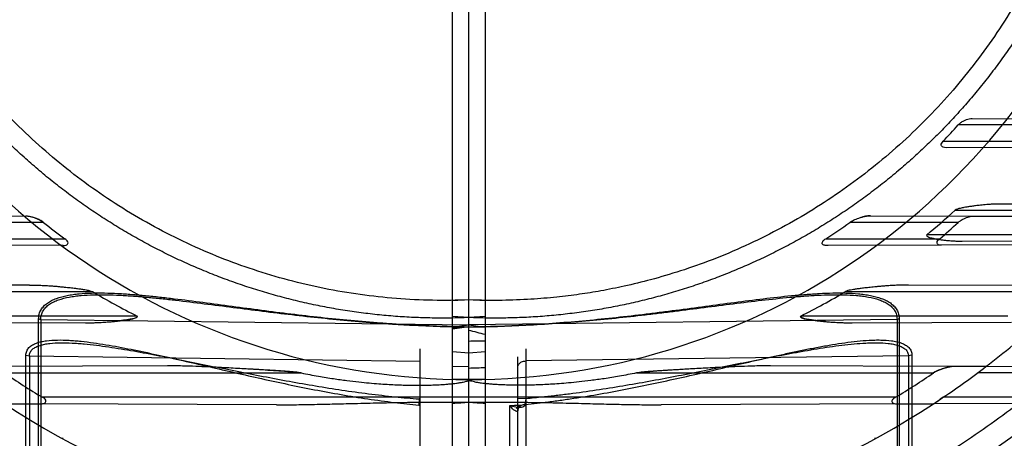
# Model space of a CAD drawing. Header units: millimetres. Extents: x 0 to 297, y 0 to 210.
# Tile 78 of 256: x 142.856 to 143.34, y 93.043 to 93.249. Entities that reach past the tile are written whole.
import ezdxf

# ---------------------------------------------------------------- set-up
doc = ezdxf.new("R2010")
doc.units = ezdxf.units.MM
doc.header["$LTSCALE"] = 16.335
doc.layers.get('0').update_dxf_attribs({"linetype": 'CONTINUOUS'})
for name, color, linetype in [('01_GLOBAL', 7, 'CONTINUOUS'), ('INTFCLR_1', 7, 'CONTINUOUS'), ('INTFCLR_144815', 7, 'CONTINUOUS'), ('INTFCLR_72935', 7, 'CONTINUOUS')]:
    doc.layers.add(name, color=color, linetype=linetype)

msp = doc.modelspace()

# ---------------------------------------------------------------- linework, layer by layer
at = {"color": 7, "linetype": 'Continuous'}
msp.add_circle((144.2368034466, 92.193132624), 3.04, dxfattribs=at)
at = {"color": 9, "linetype": 'Continuous'}
msp.add_arc((144.2368034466, 92.193132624), 3.001038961, 92.9674534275, 177.0325465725, dxfattribs=at)
at = {"layer": '01_GLOBAL', "color": 7, "linetype": 'Continuous'}
msp.add_circle((144.2368034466, 92.193132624), 3.08, dxfattribs=at)
at = {"layer": 'INTFCLR_1', "color": 6, "linetype": 'Continuous'}
for p, q in [((143.068579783, 92.7700561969), (143.068579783, 94.1286563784)), ((143.076579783, 92.76135628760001), (143.076579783, 93.5528861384)), ((143.3245892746, 93.1524905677), (143.4044095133, 93.1522119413)), ((143.3931417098, 93.1384613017), (143.3088406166, 93.1381670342)), ((143.076579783, 93.1112851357), (143.068579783, 93.1107665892)), ((143.076579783, 93.1025998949), (143.068579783, 93.10310454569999)), ((143.076579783, 93.0785037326), (143.068579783, 93.07839291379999)), ((143.3307533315, 93.078469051), (143.3157528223, 93.0785214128)), ((143.2879357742, 93.0600940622), (143.3049389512, 93.0601534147))]:
    msp.add_line(p, q, dxfattribs=at)
at = {"layer": 'INTFCLR_1', "color": 9, "linetype": 'Continuous'}
for p, q in [((143.3239927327, 93.20049265), (143.3660678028, 93.20034577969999)), ((143.3604282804, 93.1973562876), (143.3170347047, 93.1973562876)), ((143.3097013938, 93.1893562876), (143.3542481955, 93.1893562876)), ((143.3554127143, 93.18632960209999), (143.3111588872, 93.18617512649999)), ((143.3984375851, 93.1582327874), (143.3378223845, 93.1584443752)), ((143.2739322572, 93.15266739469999), (143.3245892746, 93.1524905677)), ((143.3155797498, 93.1553562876), (143.3920280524, 93.1553562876)), ((143.3170253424, 93.1493562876), (143.2637692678, 93.1493562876)), ((143.3819227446, 93.1433562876), (143.3016221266, 93.1433562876)), ((143.2520474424, 93.1413562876), (143.308030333, 93.1413562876)), ((143.3088406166, 93.1381670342), (143.2531814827, 93.1379727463)), ((143.3189858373, 93.14020244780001), (143.3837169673, 93.14042840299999)), ((143.3628921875, 93.11835686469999), (143.2926042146, 93.118602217)), ((143.2616252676, 93.11535628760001), (143.3549054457, 93.11535628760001)), ((143.068579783, 93.0978934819), (143.076579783, 93.09895541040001)), ((143.2870362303, 93.1017208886), (143.076579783, 93.0989554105)), ((143.3415724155, 93.10335628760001), (143.2397158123, 93.10335628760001)), ((143.2650257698, 93.1000140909), (143.3432852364, 93.1002872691)), ((143.2870362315, 93.10172088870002), (143.2870362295, 93.0127283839)), ((143.2880981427, 93.1019230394), (143.2870362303, 93.1017208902)), ((143.2880981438, 93.1019230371), (143.2880981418, 93.0129890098)), ((143.076579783, 93.0980852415), (143.068579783, 93.09713051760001)), ((143.076579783, 93.0979530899), (143.068579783, 93.09692087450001)), ((143.068579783, 93.08584849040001), (143.076579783, 93.08532159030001)), ((143.1045099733, 93.0872016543), (143.1045099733, 92.93851494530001)), ((143.100579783, 92.93851494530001), (143.100579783, 93.0832022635)), ((143.2926382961, 93.0837242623), (143.1045099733, 93.0812521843)), ((143.2926382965, 93.0837242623), (143.2926382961, 92.98952570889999)), ((143.2943687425, 93.084046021), (143.2926382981, 93.0837242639)), ((143.2943687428, 93.0840460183), (143.2943687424, 92.98994054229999)), ((143.1590059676, 93.0753562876), (143.305009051, 93.0753562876)), ((143.3157528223, 93.0785214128), (143.2247782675, 93.0788389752)), ((143.3649166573, 93.0753562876), (143.3266488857, 93.0753562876)), ((143.3683347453, 93.0783378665), (143.3307533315, 93.078469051)), ((143.076579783, 93.0721146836), (143.068579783, 93.0721146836)), ((143.2862403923, 93.0633562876), (143.068579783, 93.0633562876)), ((143.100579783, 93.0628855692), (143.1045098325, 93.0628362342)), ((143.1045098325, 93.0628362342), (143.1042499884, 93.0598808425)), ((143.2879357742, 93.0600940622), (143.1711067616, 93.0596862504)), ((143.3464923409, 93.060298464), (143.3049389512, 93.0601534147)), ((143.3504011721, 93.0633562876), (143.3097633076, 93.0633562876)), ((143.0967464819, 92.9331326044), (143.0967464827, 93.059288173)), ((143.1013121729, 93.05850813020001), (143.1012051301, 93.0595735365))]:
    msp.add_line(p, q, dxfattribs=at)
at = {"layer": 'INTFCLR_1', "color": 7, "linetype": 'Continuous'}
for p, q in [((143.1590059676, 93.0753562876), (143.1672170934, 93.07616674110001)), ((143.3097633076, 93.0633562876), (143.3082850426, 93.0623646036))]:
    msp.add_line(p, q, dxfattribs=at)
at = {"layer": 'INTFCLR_1', "color": 6, "linetype": 'Continuous'}
for centre, radius, start, end in [((143.076579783, 93.4093562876), 0.4827613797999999, 270, 90.00000002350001), ((143.076579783, 93.4093562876), 0.4587930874, 270, 90.00000002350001), ((143.0770848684, 93.40994854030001), 0.3205797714, 316.5197818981, 318.459498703), ((143.087383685, 93.4066616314), 0.3394522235, 309.13353205, 312.2407996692), ((143.0773566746, 93.40990569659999), 0.3203679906, 303.0439087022, 305.5821917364), ((143.0772043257, 93.40994843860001), 0.3541502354, 310.6755073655, 312.6231329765), ((143.0898380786, 93.403001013), 0.3350377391, 296.5735206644, 300.8464944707), ((143.0787711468, 93.4085223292), 0.4027195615, 301.0088492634, 304.1786423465), ((143.076579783, 93.4093562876), 0.417241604, 303.9776385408, 307.5299422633), ((142.9892131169, 94.3379476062), 1.2799466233, 273.5550651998, 273.9139416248)]:
    msp.add_arc(centre, radius, start, end, dxfattribs=at)
at = {"layer": 'INTFCLR_1', "color": 9, "linetype": 'Continuous'}
for centre, radius, start, end in [((143.076579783, 93.4093562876), 0.3372409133, 270.0000000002, 337.5066823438), ((143.076579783, 93.4093562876), 0.417241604, 307.5299422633, 312.2149436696), ((143.076579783, 93.4093562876), 0.4172416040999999, 269.9999999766, 303.1824438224), ((143.076579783, 93.4093562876), 0.441241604, 302.8139688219, 307.7133577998), ((143.0765797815, 93.4093563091), 0.3506485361, 273.2970471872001, 274.0270834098), ((143.2759804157, 93.0455803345), 0.0024, 271.000000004, 298.7289681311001)]:
    msp.add_arc(centre, radius, start, end, dxfattribs=at)
at = {"layer": 'INTFCLR_1', "color": 7, "linetype": 'Continuous'}
for centre, radius, start, end in [((143.3188193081, 93.21271203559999), 0.0725100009, 266.5013563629, 270.131588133), ((143.2334684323, 92.1200608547), 0.9583989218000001, 93.4705390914, 93.96385403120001), ((143.3032965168, 90.978424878), 2.1021683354, 93.26180773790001, 93.4866402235), ((143.076579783, 93.4093562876), 0.417241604, 303.1824438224, 303.9776385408), ((143.0769698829, 93.4087659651), 0.4165340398, 303.1819762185, 303.7336642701)]:
    msp.add_arc(centre, radius, start, end, dxfattribs=at)
at = {"layer": 'INTFCLR_1', "color": 6, "linetype": 'Continuous'}
for points, knots in [([(143.076579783, 93.7074274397), (143.082523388, 93.7076713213), (143.0944283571, 93.7078023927), (143.1122609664, 93.706931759), (143.1300417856, 93.7049901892), (143.1477625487, 93.70197036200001), (143.1653190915, 93.6978722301), (143.1823313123, 93.6927977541), (143.1989691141, 93.6867470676), (143.2152260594, 93.67972564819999), (143.2312964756, 93.6716018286), (143.2468445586, 93.6625240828), (143.2618072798, 93.6525310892), (143.27613507, 93.6416594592), (143.2897753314, 93.6299495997), (143.3026838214, 93.6174413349), (143.3148106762, 93.6041852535), (143.3261148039, 93.5902268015), (143.3365490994, 93.5756280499), (143.3460835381, 93.56043626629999), (143.3546880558, 93.5447002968), (143.3623299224, 93.52848045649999), (143.3689790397, 93.51184559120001), (143.3746162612, 93.4948500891), (143.3792252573, 93.4775463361), (143.3827898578, 93.4599937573), (143.3852960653, 93.44225909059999), (143.3867342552, 93.42441400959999), (143.3871004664, 93.40653322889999), (143.3863965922, 93.3886799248), (143.3846282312, 93.37091291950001), (143.3818020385, 93.3532852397), (143.3779280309, 93.33585793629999), (143.373019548, 93.3186922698), (143.3670955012, 93.3018544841), (143.3601798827, 93.285410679), (143.3523013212, 93.2694220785), (143.3434867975, 93.2539380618), (143.3337719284, 93.23901886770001), (143.3231929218, 93.2247162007), (143.3117899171, 93.2110788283), (143.2995931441, 93.1981420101), (143.2866555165, 93.18596271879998), (143.2730160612, 93.17457492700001), (143.2587305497, 93.16402387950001), (143.243846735, 93.1543452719), (143.2284243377, 93.1455749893), (143.2125338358, 93.137749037), (143.1965569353, 93.1310271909), (143.180998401, 93.1255102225), (143.1665503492, 93.1212402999), (143.1534700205, 93.1180479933), (143.1418191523, 93.11571979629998), (143.1307532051, 93.1139361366), (143.1193149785, 93.1125203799), (143.1065976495, 93.11146519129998), (143.0921887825, 93.11092295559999), (143.0820095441, 93.1110623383), (143.076579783, 93.1112851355)], [0, 0, 0, 0, 0.0185657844, 0.0371317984, 0.05569073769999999, 0.0743563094, 0.09320240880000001, 0.1119235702, 0.129729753, 0.1484268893, 0.1671582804, 0.1858963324, 0.2045840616, 0.2232805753, 0.241995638, 0.2606572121, 0.2793460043, 0.298034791, 0.3166822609, 0.3353170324, 0.3539796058, 0.3726237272, 0.3912431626, 0.4098577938, 0.4284754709, 0.4470981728, 0.4657246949, 0.4843423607, 0.5029403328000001, 0.5215094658, 0.5400731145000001, 0.5586325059, 0.5771954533, 0.5957587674, 0.6143211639, 0.6328711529, 0.651401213, 0.6699184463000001, 0.6884460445, 0.7069331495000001, 0.7254085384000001, 0.7438945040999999, 0.7623917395, 0.7808314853, 0.7993176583, 0.8177869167, 0.8362093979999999, 0.8546575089, 0.8730374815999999, 0.8902753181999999, 0.9061521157, 0.9200376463, 0.9322836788, 0.9432240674, 0.9550134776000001, 0.9682465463, 0.9830392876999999, 1, 1, 1, 1]), ([(143.3811981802, 93.3136681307), (143.3802589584, 93.31080279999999), (143.378296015, 93.3050994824), (143.3751010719, 93.29663524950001), (143.371658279, 93.28826881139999), (143.3679706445, 93.2800074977), (143.3640413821, 93.271858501), (143.3598738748, 93.2638288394), (143.3554717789, 93.25592555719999), (143.3508388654, 93.24815542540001), (143.3459792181, 93.2405252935), (143.3408969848, 93.2330416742), (143.3355966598, 93.2257111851), (143.3300827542, 93.218540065), (143.3243601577, 93.21153467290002), (143.3184337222, 93.2047009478), (143.3123087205, 93.1980449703), (143.3059903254, 93.19157236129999), (143.2994841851, 93.18528890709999), (143.2927957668, 93.17919988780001), (143.2859310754, 93.17331077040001), (143.2788958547, 93.1676264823), (143.2716964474, 93.1621521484), (143.2643388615, 93.15689233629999), (143.2568297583, 93.15185180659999), (143.2491754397, 93.1470347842), (143.2413828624, 93.142445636), (143.2334585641, 93.13808819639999), (143.2254096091, 93.1339663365), (143.2172428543, 93.1300835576), (143.2089654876, 93.1264432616), (143.2005846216, 93.1230485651), (143.192107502, 93.1199023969), (143.183541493, 93.1170074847), (143.1748940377, 93.1143663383), (143.1661726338, 93.11198124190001), (143.1573848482, 93.10985426), (143.1485382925, 93.10798723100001), (143.1396406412, 93.1063817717), (143.1306996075, 93.1050392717), (143.121722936, 93.1039608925), (143.1127183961, 93.1031475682), (143.1036937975, 93.1026000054), (143.0946569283, 93.1023186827), (143.0856157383, 93.10230384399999), (143.0795903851, 93.1024716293), (143.076579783, 93.1025998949)], [0, 0, 0, 0, 0.0227356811, 0.0454710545, 0.0682062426, 0.09094098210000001, 0.1136756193, 0.1364096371, 0.1591436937, 0.1818769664, 0.2046103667, 0.2273428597, 0.2500755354, 0.2728072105, 0.2955391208, 0.3182699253, 0.3410011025, 0.3637310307, 0.3864614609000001, 0.4091905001, 0.4319201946, 0.4546483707, 0.4773773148, 0.5001046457, 0.5228327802, 0.5455591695, 0.5682859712, 0.5910108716, 0.6137361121, 0.6364602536, 0.6591836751, 0.681906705, 0.7046293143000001, 0.7273515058, 0.750073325, 0.77279473, 0.7955158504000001, 0.8182366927, 0.8409573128, 0.8636777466, 0.886398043, 0.9091183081, 0.9318386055, 0.9545589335, 0.9772794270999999, 1, 1, 1, 1]), ([(143.3170347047, 93.1973562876), (143.3174253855, 93.19779728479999), (143.3183538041, 93.1985754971), (143.3197833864, 93.19940309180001), (143.3216384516, 93.20017354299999), (143.3230385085, 93.2004959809), (143.3239927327, 93.20049265)], [0, 0, 0, 0, 0.2266505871, 0.4612500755, 0.6329067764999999, 1, 1, 1, 1]), ([(143.3111588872, 93.18617512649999), (143.3106619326, 93.1861733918), (143.3096828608, 93.186190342), (143.30827367, 93.18761904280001), (143.3092126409, 93.18884094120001), (143.3097013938, 93.1893562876)], [0, 0, 0, 0, 0.2989819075, 0.5726934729, 1, 1, 1, 1]), ([(143.3170253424, 93.1493562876), (143.3173825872, 93.1496850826), (143.3182856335, 93.1503737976), (143.3196880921, 93.1511668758), (143.321141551, 93.1517902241), (143.3227089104, 93.15228927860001), (143.3238772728, 93.15249305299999), (143.3245892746, 93.1524905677)], [0, 0, 0, 0, 0.1748963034, 0.4073170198, 0.5787630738, 0.7435179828, 1, 1, 1, 1]), ([(143.2531814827, 93.1379727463), (143.2527087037, 93.137971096), (143.2518197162, 93.1380387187), (143.2500987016, 93.1383669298), (143.2503971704, 93.1404507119), (143.2514755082, 93.1409842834), (143.2520474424, 93.1413562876)], [0, 0, 0, 0, 0.224675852, 0.4561667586, 0.6757698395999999, 1, 1, 1, 1]), ([(143.3088406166, 93.1381670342), (143.3083839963, 93.1381654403), (143.307394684, 93.13811772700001), (143.3061982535, 93.1398716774), (143.307462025, 93.1408679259), (143.308030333, 93.1413562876)], [0, 0, 0, 0, 0.2730968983, 0.5518508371, 1, 1, 1, 1]), ([(143.1590059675, 93.0753562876), (143.1561888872, 93.0747891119), (143.1509004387, 93.0737700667), (143.1434035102, 93.07254847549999), (143.1367904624, 93.0716227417), (143.130927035, 93.07092706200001), (143.1257066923, 93.0704069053), (143.1210417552, 93.07002280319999), (143.1168594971, 93.0697445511), (143.1130991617, 93.06954911), (143.1097106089, 93.06941869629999), (143.1066507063, 93.0693394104), (143.1038823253, 93.06930034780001), (143.1013732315, 93.06929291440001), (143.0990959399, 93.069310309), (143.0970269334, 93.06934709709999), (143.0951454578, 93.0693989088), (143.0934327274, 93.0694622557), (143.09187191, 93.06953434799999), (143.090053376, 93.0696347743), (143.088064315, 93.0697700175), (143.0859735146, 93.06994901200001), (143.0842306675, 93.07012979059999), (143.0825971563, 93.07032884), (143.0810015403, 93.070565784), (143.0793571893, 93.07085293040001), (143.0780112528, 93.07124600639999), (143.0765722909, 93.07157419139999), (143.076579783, 93.0721146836)], [0, 0, 0, 0, 0.10358219, 0.1941095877, 0.2737671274, 0.3442630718, 0.406930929, 0.4628615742, 0.5129769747, 0.5580122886, 0.5985852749, 0.6352078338, 0.6683439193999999, 0.6983821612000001, 0.725649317, 0.7504321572, 0.7729721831, 0.7934937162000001, 0.812210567, 0.8292927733, 0.8591431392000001, 0.8840742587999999, 0.9049152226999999, 0.9223404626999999, 0.9432567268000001, 0.9636117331, 0.9805155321, 1, 1, 1, 1]), ([(143.076579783, 93.06098616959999), (143.0817914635, 93.0610241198), (143.0920952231, 93.0610457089), (143.1069901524, 93.0609074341), (143.1207266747, 93.06064833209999), (143.1329920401, 93.0603456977), (143.1439042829, 93.0600651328), (143.153632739, 93.05984390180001), (143.1625725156, 93.0597033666), (143.1682749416, 93.05967636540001), (143.1711067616, 93.0596862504)], [0, 0, 0, 0, 0.1653841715, 0.3269571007, 0.4726648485, 0.6013518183, 0.7162859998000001, 0.8190525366, 0.9101386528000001, 1, 1, 1, 1]), ([(143.2862403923, 93.0633562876), (143.2858336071, 93.0631117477), (143.2850904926, 93.0626582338), (143.283994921, 93.06114181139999), (143.2859996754, 93.0600500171), (143.2871722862, 93.0600913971), (143.2879357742, 93.0600940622)], [0, 0, 0, 0, 0.2146625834, 0.4241592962, 0.6546927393, 1, 1, 1, 1])]:
    msp.add_open_spline(points, degree=3, knots=knots, dxfattribs=at)
at = {"layer": 'INTFCLR_1', "color": 7, "linetype": 'Continuous'}
for points, knots in [([(143.3378223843, 93.158444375), (143.337105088, 93.15844266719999), (143.3357305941, 93.1584271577), (143.3337613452, 93.15833872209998), (143.3319678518, 93.15822369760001), (143.3303371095, 93.1580928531), (143.3288505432, 93.1579535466), (143.3271092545, 93.1577695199), (143.3251946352, 93.1575396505), (143.3231629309, 93.15725903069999), (143.3214498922, 93.1569854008), (143.3197919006, 93.15669696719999), (143.3178624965, 93.1562508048), (143.3162705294, 93.1559429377), (143.31557975, 93.1553562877)], [0, 0, 0, 0, 0.0953580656, 0.1827062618, 0.2620230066, 0.3342674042, 0.4001861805, 0.4605096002, 0.5670367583, 0.6565535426, 0.7330737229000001, 0.7978700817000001, 0.8795192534, 1, 1, 1, 1]), ([(143.263769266, 93.1493562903), (143.2643746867, 93.14979291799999), (143.2658417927, 93.15062167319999), (143.2678931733, 93.151466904), (143.2698067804, 93.15205842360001), (143.2716848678, 93.15249365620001), (143.2730748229, 93.15267568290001), (143.2739322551, 93.1526673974)], [0, 0, 0, 0, 0.2070771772, 0.4649994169, 0.6144120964, 0.7621214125, 1, 1, 1, 1]), ([(143.2739322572, 93.15266739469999), (143.2731403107, 93.1526701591), (143.2718544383, 93.152520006), (143.2705996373, 93.1522423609), (143.2701212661, 93.1521212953)], [0, 0, 0, 0, 0.6161106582, 1, 1, 1, 1]), ([(143.3016221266, 93.1433562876), (143.3012292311, 93.1430234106), (143.3027404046, 93.141934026), (143.3040194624, 93.14177904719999), (143.3056787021, 93.1413580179), (143.3072403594, 93.1411056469), (143.3088128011, 93.1408716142), (143.3104689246, 93.1406679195), (143.3124384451, 93.14047013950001), (143.3147818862, 93.140301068), (143.3170066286, 93.14021210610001), (143.3184582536, 93.1402014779), (143.3189858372, 93.14020244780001)], [0, 0, 0, 0, 0.0853631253, 0.165379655, 0.2604203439, 0.3541823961, 0.4313702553, 0.5230832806, 0.6310195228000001, 0.7593769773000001, 0.9125425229, 1, 1, 1, 1]), ([(143.2926042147, 93.11860221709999), (143.2915824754, 93.11859938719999), (143.2896269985, 93.11858083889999), (143.2868290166, 93.1184702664), (143.2842883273, 93.1183314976), (143.2819855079, 93.1181769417), (143.2798894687, 93.1180153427), (143.2779708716, 93.1178509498), (143.276218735, 93.11768865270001), (143.2746272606, 93.11753088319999), (143.2731652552, 93.11737671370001), (143.2714432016, 93.1171839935), (143.2695232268, 93.11695132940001), (143.2674886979, 93.1166749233), (143.2657489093, 93.1164117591), (143.2638184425, 93.1160476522), (143.2624096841, 93.1157903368), (143.2616252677, 93.11535628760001)], [0, 0, 0, 0, 0.0981593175, 0.1878473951, 0.268986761, 0.3426039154, 0.4095727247, 0.4709491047, 0.5275979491, 0.5786205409, 0.6245914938, 0.6688302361, 0.7450952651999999, 0.8103615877, 0.8661647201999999, 0.913873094, 1, 1, 1, 1]), ([(143.251799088, 93.10062625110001), (143.2510807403, 93.10069199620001), (143.2497692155, 93.1008220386), (143.2479682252, 93.10102485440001), (143.2462745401, 93.1012404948), (143.2447378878, 93.10144785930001), (143.243117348, 93.1017423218), (143.2417460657, 93.1018859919), (143.2389788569, 93.1029807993), (143.2397158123, 93.10335628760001)], [0, 0, 0, 0, 0.1718659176, 0.313849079, 0.4323391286, 0.576930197, 0.6902182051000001, 0.8029384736, 1, 1, 1, 1]), ([(143.2397158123, 93.10335628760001), (143.2392985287, 93.1031434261), (143.2408902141, 93.10192965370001), (143.2420919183, 93.10198501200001), (143.243727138, 93.1015957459), (143.2454152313, 93.10136289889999), (143.2471597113, 93.10112028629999), (143.2490226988, 93.10090279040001), (143.2509796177, 93.1006982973), (143.2532911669, 93.10049023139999), (143.2554670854, 93.10032956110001), (143.2574379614, 93.10021215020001), (143.2591148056, 93.10013039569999), (143.2609404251, 93.10006394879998), (143.2629269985, 93.1000192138), (143.2643062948, 93.10001236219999), (143.2650257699, 93.1000140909)], [0, 0, 0, 0, 0.05412356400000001, 0.1150896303, 0.1760097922, 0.2367931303, 0.3150504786, 0.3785034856, 0.4537367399, 0.5423055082, 0.6466750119, 0.7058051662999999, 0.7704222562, 0.8406431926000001, 0.9168715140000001, 1, 1, 1, 1]), ([(143.2247782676, 93.0788389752), (143.2222480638, 93.07882264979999), (143.2174307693, 93.0787840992), (143.21059594, 93.07854360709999), (143.2044875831, 93.07828540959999), (143.1990400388, 93.0780215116), (143.194143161, 93.077766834), (143.1897157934, 93.07752722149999), (143.1856976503, 93.0773038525), (143.1820386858, 93.0770946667), (143.1786959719, 93.0768983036), (143.1756370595, 93.076714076), (143.1728382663, 93.0765414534), (143.1702740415, 93.076376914), (143.167925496, 93.0762183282), (143.1657697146, 93.0760630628), (143.1638202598, 93.07591066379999), (143.1620416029, 93.07575235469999), (143.1604604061, 93.0755913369), (143.1594605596, 93.0754409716), (143.1590059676, 93.0753562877)], [0, 0, 0, 0, 0.1152122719, 0.2193372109, 0.3113873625, 0.39359951, 0.467673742, 0.5346623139, 0.5954893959, 0.6509176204, 0.701540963, 0.7479583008, 0.7904539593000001, 0.8292228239, 0.8649572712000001, 0.8976354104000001, 0.9276379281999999, 0.9539925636, 0.9789445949, 1, 1, 1, 1]), ([(143.3157515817, 93.0785232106), (143.3153003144, 93.07852690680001), (143.3143149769, 93.07846664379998), (143.3127589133, 93.07824109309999), (143.3111391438, 93.07788628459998), (143.3095921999, 93.0774455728), (143.307517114, 93.0767186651), (143.3059832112, 93.0760217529), (143.3050083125, 93.07535674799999)], [0, 0, 0, 0, 0.1196412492, 0.2611287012, 0.41652858, 0.5589271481, 0.6871365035, 1, 1, 1, 1]), ([(143.3117065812, 93.0780026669), (143.3111277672, 93.07787122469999), (143.3099491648, 93.0775594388), (143.3082898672, 93.07699818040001), (143.3066102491, 93.07629862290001), (143.3055634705, 93.0757164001), (143.305009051, 93.0753562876)], [0, 0, 0, 0, 0.2461423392, 0.5051183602, 0.7258426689, 1, 1, 1, 1]), ([(143.3157528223, 93.0785214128), (143.3149098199, 93.0785243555), (143.3135478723, 93.0783807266), (143.3122124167, 93.0781167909), (143.3117065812, 93.0780026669)], [0, 0, 0, 0, 0.6191495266, 1, 1, 1, 1])]:
    msp.add_open_spline(points, degree=3, knots=knots, dxfattribs=at)
at = {"layer": 'INTFCLR_1', "color": 9, "linetype": 'Continuous'}
for points, knots in [([(143.0765797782, 93.0979531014), (143.085924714, 93.09807273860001), (143.1050781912, 93.0987017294), (143.1339870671, 93.1007823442), (143.1559547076, 93.1030995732), (143.1705699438, 93.1048393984), (143.1802425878, 93.10603247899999), (143.1922210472, 93.10756798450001), (143.2064500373, 93.1094082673), (143.2204777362, 93.11114075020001), (143.23204162, 93.1123925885), (143.2400588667, 93.1130799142), (143.244584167, 93.113397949), (143.2491108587, 93.1136618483), (143.252512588, 93.11378868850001), (143.2547918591, 93.11382849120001)], [0, 0, 0, 0, 0.1566143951, 0.3210466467, 0.4855983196, 0.5267373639, 0.5676974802, 0.6489192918, 0.7291134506, 0.8081312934, 0.8857786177, 0.92401377, 0.9429688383, 0.9617983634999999, 1, 1, 1, 1]), ([(143.0765797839, 93.0980852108), (143.0859600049, 93.098205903), (143.1052021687, 93.09885789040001), (143.1342499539, 93.1010335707), (143.1563305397, 93.1034621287), (143.1710210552, 93.10528576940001), (143.1807445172, 93.106536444), (143.192785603, 93.1081458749), (143.2070886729, 93.1100740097), (143.2211893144, 93.11188796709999), (143.2328140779, 93.1131971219), (143.2408740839, 93.11391440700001), (143.2454232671, 93.1142455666), (143.2498955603, 93.1145149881), (143.2553782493, 93.1147272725), (143.2618009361, 93.1147253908), (143.2670057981, 93.1144433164), (143.2710234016, 93.1139853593), (143.2747860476, 93.1133679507), (143.2783639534, 93.11245711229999), (143.2816194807, 93.1110921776), (143.2837621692, 93.1098473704), (143.2855913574, 93.10831954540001), (143.2870120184, 93.1064738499), (143.287912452, 93.10429876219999), (143.2880981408, 93.1027246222), (143.2880981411, 93.1019230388)], [0, 0, 0, 0, 0.1289801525, 0.2646247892, 0.4004023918, 0.4343527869, 0.4681570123, 0.5351918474, 0.6013787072, 0.6665897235, 0.7306589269, 0.7622023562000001, 0.7778384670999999, 0.7933700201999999, 0.8238027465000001, 0.8532617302, 0.8816493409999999, 0.8954141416, 0.908833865, 0.9340747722, 0.9459268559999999, 0.9572740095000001, 0.9680210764, 0.9784972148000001, 0.9889789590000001, 1, 1, 1, 1]), ([(143.2547918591, 93.11382849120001), (143.2568451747, 93.11386434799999), (143.2609535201, 93.1138625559), (143.2660528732, 93.1136026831), (143.2700496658, 93.11317076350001), (143.2737897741, 93.11258748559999), (143.2773453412, 93.1117266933), (143.2805860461, 93.1104320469), (143.2827156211, 93.1092529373), (143.2845343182, 93.1078056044), (143.285949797, 93.1060547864), (143.2868500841, 93.10398531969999), (143.28703623, 93.102483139), (143.2870362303, 93.1017208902)], [0, 0, 0, 0, 0.1636849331, 0.3273608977, 0.4066878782, 0.4839772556, 0.6290768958, 0.6969461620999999, 0.7616165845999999, 0.8224219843, 0.8811135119, 0.9392447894, 1, 1, 1, 1]), ([(143.101205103, 93.0595735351), (143.1051958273, 93.05992901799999), (143.1114009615, 93.060581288), (143.1198019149, 93.0616507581), (143.1286282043, 93.06290426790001), (143.1396113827, 93.0646873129), (143.1570685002, 93.06791443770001), (143.1787004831, 93.0725016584), (143.2001810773, 93.07747903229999), (143.2172824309, 93.08145116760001), (143.2279310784, 93.0838620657), (143.236424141, 93.0856954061), (143.2427473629, 93.0869986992), (143.2490219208, 93.0882106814), (143.2552322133, 93.0893043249), (143.2613556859, 93.09024543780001), (143.267364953, 93.0909903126), (143.2722958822, 93.09140318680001), (143.2761622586, 93.0915588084), (143.279863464, 93.09157430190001), (143.2834546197, 93.0913608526), (143.2868495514, 93.09076994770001), (143.2891582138, 93.0901160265), (143.2912165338, 93.0891879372), (143.2929350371, 93.0878979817), (143.2941229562, 93.0861398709), (143.2943687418, 93.08474523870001), (143.2943687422, 93.0840460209)], [0, 0, 0, 0, 0.06019431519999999, 0.0937217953, 0.1272320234, 0.1941274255, 0.2608760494, 0.3939366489, 0.5263069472, 0.5921519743, 0.6577085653, 0.6903391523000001, 0.7226899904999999, 0.7547041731, 0.7863477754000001, 0.817424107, 0.8477738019, 0.8773067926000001, 0.8917350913, 0.9058958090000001, 0.9329161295, 0.9456330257, 0.9576063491, 0.9688770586, 0.9793861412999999, 0.9894949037, 1, 1, 1, 1]), ([(143.1045096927, 93.0628362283), (143.1073177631, 93.063072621), (143.1123227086, 93.063541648), (143.1195128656, 93.06432806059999), (143.128264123, 93.065397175), (143.1391542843, 93.066920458), (143.1564621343, 93.06968338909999), (143.1779155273, 93.0736240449), (143.1992290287, 93.07792050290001), (143.2161916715, 93.0813594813), (143.2267523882, 93.0834513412), (143.2351742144, 93.0850450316), (143.2414455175, 93.08617984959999), (143.2476685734, 93.0872369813), (143.2538278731, 93.0881929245), (143.2599009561, 93.08901792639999), (143.265860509, 93.0896739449), (143.2708698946, 93.0900503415), (143.2738902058, 93.09015825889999), (143.2749634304, 93.09017690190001)], [0, 0, 0, 0, 0.0489322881, 0.0872815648, 0.1255925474, 0.2020168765, 0.2782050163, 0.4299198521, 0.5807251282, 0.6557395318, 0.7304548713, 0.7676637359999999, 0.8045717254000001, 0.8411178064, 0.8772671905, 0.9127986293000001, 0.9475317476, 0.9813615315, 1, 1, 1, 1]), ([(143.2749634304, 93.09017690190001), (143.2757769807, 93.0901910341), (143.2783726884, 93.090199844), (143.2818079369, 93.0900300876), (143.2851744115, 93.089527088), (143.2874574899, 93.0889691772), (143.2894879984, 93.08817761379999), (143.2911824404, 93.0870827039), (143.2923796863, 93.0855722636), (143.2926382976, 93.0843323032), (143.2926382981, 93.0837242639)], [0, 0, 0, 0, 0.1193284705, 0.3807072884, 0.5033092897, 0.6180591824, 0.7247147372, 0.8216115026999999, 0.9108285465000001, 1, 1, 1, 1]), ([(143.1005797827, 93.078241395), (143.1005797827, 93.0787578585), (143.1010047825, 93.0798845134), (143.1025245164, 93.0809764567), (143.1038218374, 93.0812431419), (143.1045099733, 93.0812521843)], [0, 0, 0, 0, 0.2867313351, 0.6179262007, 1, 1, 1, 1]), ([(143.1042499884, 93.0598808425), (143.1035493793, 93.0598393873), (143.1019273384, 93.05950420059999), (143.1005797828, 93.0579660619), (143.1005797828, 93.05702137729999)], [0, 0, 0, 0, 0.426253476, 1, 1, 1, 1]), ([(143.1012978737, 93.0585054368), (143.1016576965, 93.05851203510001), (143.102696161, 93.0585459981), (143.1042030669, 93.0591233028), (143.1042499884, 93.0598808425)], [0, 0, 0, 0, 0.3216474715, 1, 1, 1, 1]), ([(143.0991016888, 93.05681450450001), (143.0989106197, 93.0569582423), (143.0980438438, 93.0577022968), (143.0972997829, 93.0585767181), (143.0967464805, 93.0592881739)], [0, 0, 0, 0, 0.2096650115, 1, 1, 1, 1]), ([(143.0967464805, 93.0592881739), (143.0971466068, 93.0591690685), (143.0986393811, 93.0587698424), (143.1001833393, 93.0585205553), (143.1013121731, 93.05850812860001)], [0, 0, 0, 0, 0.2699707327, 1, 1, 1, 1]), ([(143.1005797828, 93.05702137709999), (143.1005797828, 93.05685343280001), (143.1005591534, 93.05651853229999), (143.0998749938, 93.05620719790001), (143.0994087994, 93.0565943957), (143.0991016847, 93.0568144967)], [0, 0, 0, 0, 0.2520057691, 0.4330374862, 1, 1, 1, 1])]:
    msp.add_open_spline(points, degree=3, knots=knots, dxfattribs=at)
msp.add_open_spline([(143.1012980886, 93.058502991), (143.1007223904, 93.0584000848), (143.1000439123, 93.058177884), (143.0997539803, 93.05766998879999)], degree=3, dxfattribs=at)
at = {"layer": 'INTFCLR_144815', "color": 6, "linetype": 'Continuous'}
for radius in [0.5104906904, 0.4864760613]:
    msp.add_circle((143.076579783, 93.4093562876), radius, dxfattribs=at)
for radius, start, end in [(0.7037433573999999, 313.9937911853, 154.5150993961), (0.6797433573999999, 312.9543589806, 154.5144414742), (0.6572577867, 108.7136429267, 257.7559644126), (0.6572577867, 282.2440355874, 71.2863570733), (0.5288304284, 45.0000000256, 314.9999999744), (0.5278840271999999, 44.999999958, 315.000000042), (0.5271191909, 44.99999997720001, 315.0000000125), (0.5111765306, 47.86578076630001, 312.1342192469), (0.5038693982, 45.72777364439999, 314.2722263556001), (0.4878728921, 45.6663486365, 314.3336513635), (0.4878399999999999, 45.741955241, 314.258044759), (0.488, 190.6326298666, 247.7397281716), (0.4765351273, 205.6072723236, 244.3927276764), (0.4525204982, 207.0737153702, 242.9262846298), (0.4765351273, 295.6072723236, 334.3927276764), (0.4525204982, 297.0737153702, 332.9262846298), (0.6797433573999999, 205.4855585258, 293.0456409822), (0.7037433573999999, 205.4849006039, 292.0062088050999)]:
    msp.add_arc((143.076579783, 93.4093562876), radius, start, end, dxfattribs=at)
at = {"layer": 'INTFCLR_144815', "color": 9, "linetype": 'Continuous'}
for centre, radius, start, end in [((143.076579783, 93.4093562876), 0.5509009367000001, 52.2436298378, 307.7563701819), ((143.076579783, 93.4093562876), 0.6528896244, 292.4997540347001, 54.0964566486), ((143.076579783, 93.4093562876), 0.518921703, 52.5411294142, 307.4588705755), ((143.076579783, 93.4093562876), 0.5036973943, 45.7280221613, 314.2719778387), ((143.076579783, 93.4093562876), 0.4956986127, 45.73034182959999, 314.2696581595), ((143.0765826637, 93.40935763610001), 0.5889741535, 292.4997540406, 54.09645665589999), ((143.076579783, 93.4093562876), 0.4911103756, 128.4841463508, 246.0405071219), ((143.076579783, 93.4093562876), 0.6663072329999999, 203.8266800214, 313.0809380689), ((143.076579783, 93.4093562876), 0.6743078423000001, 203.8278898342, 312.5732768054), ((143.076579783, 93.4093562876), 0.6983060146, 203.8266800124, 319.1799903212)]:
    msp.add_arc(centre, radius, start, end, dxfattribs=at)
at = {"layer": 'INTFCLR_72935', "color": 6, "linetype": 'Continuous'}
for p, q in [((143.076579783, 92.76135628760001), (143.076579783, 94.1293562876)), ((143.084579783, 94.1286563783), (143.084579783, 92.7700561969)), ((143.084579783, 93.1107665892), (143.076579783, 93.1112851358)), ((143.084579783, 93.1031045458), (143.076579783, 93.1025998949)), ((143.052579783, 93.01218389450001), (143.052579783, 93.08713305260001)), ((142.8482206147, 93.0601534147), (142.8652237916, 93.0600940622)), ((143.051954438, 93.0595735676), (143.0525797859, 93.0595301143))]:
    msp.add_line(p, q, dxfattribs=at)
at = {"layer": 'INTFCLR_72935', "color": 9, "linetype": 'Continuous'}
for p, q in [((142.8119728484, 93.15243263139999), (142.8587514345, 93.1525959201)), ((142.8674972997, 93.1493562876), (142.8187529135, 93.1493562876)), ((142.8771574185, 93.1380524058), (142.8265465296, 93.1382290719)), ((142.827115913, 93.1413562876), (142.8779130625, 93.1413562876)), ((142.8605553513, 93.118602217), (142.7902673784, 93.11835686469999)), ((142.7982541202, 93.11535628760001), (142.8915342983, 93.11535628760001)), ((142.8098743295, 93.1002872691), (142.8881337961, 93.1000140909)), ((142.9134437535, 93.10335628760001), (142.8115871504, 93.10335628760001)), ((142.8650614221, 93.0129890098), (142.8650614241, 93.1019230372)), ((142.8650614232, 93.1019230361), (142.8661233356, 93.1017208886)), ((142.8661233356, 93.1017208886), (142.8661233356, 93.0127283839)), ((142.8661233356, 93.10172088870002), (143.076579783, 93.0989554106)), ((143.076579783, 93.0989554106), (143.084579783, 93.09789348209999)), ((143.076579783, 93.08532159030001), (143.084579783, 93.08584849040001)), ((142.8587908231, 92.98994054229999), (142.8587908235, 93.0840460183)), ((142.8587908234, 93.0840460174), (142.8605212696, 93.0837242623)), ((142.8605212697, 93.0837242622), (142.8605212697, 92.98952570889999)), ((142.8605212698, 93.0837242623), (143.052579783, 93.0812005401)), ((142.9283812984, 93.0788389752), (142.8374067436, 93.0785214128)), ((142.8481505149, 93.0753562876), (142.9941535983, 93.0753562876)), ((143.084579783, 93.0721146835), (143.076579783, 93.0721146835)), ((142.9820528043, 93.0596862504), (142.8652237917, 93.0600940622)), ((143.084579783, 93.0633562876), (142.8669191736, 93.0633562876)), ((143.0521190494, 93.0624674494), (143.051954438, 93.0595735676)), ((143.052579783, 93.0624354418), (143.0521190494, 93.0624674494)), ((143.0521787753, 93.06255337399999), (143.0521190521, 93.0624674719))]:
    msp.add_line(p, q, dxfattribs=at)
at = {"layer": 'INTFCLR_72935', "color": 7, "linetype": 'Continuous'}
for p, q in [((142.8620384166, 93.15205226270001), (142.8596855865, 93.15254262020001)), ((142.9777071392, 93.076702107), (142.9859390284, 93.0761669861)), ((142.9859390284, 93.0761669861), (142.9941535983, 93.0753562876))]:
    msp.add_line(p, q, dxfattribs=at)
at = {"layer": 'INTFCLR_72935', "color": 6, "linetype": 'Continuous'}
msp.add_lwpolyline([(143.0521787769, 93.0625533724), (143.0522278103, 93.0625898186), (143.0522739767, 93.0626267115), (143.0523172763, 93.0626640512), (143.052357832, 93.06270183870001), (143.0523955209, 93.0627400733), (143.0524299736, 93.06277875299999), (143.0524612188, 93.0628179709), (143.0524892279, 93.0628576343), (143.0525135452, 93.06289746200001), (143.0525340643, 93.06293759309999), (143.0525508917, 93.062977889), (143.0525638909, 93.0630176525), (143.0525730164, 93.06305665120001), (143.0525783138, 93.0630951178), (143.052579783, 93.06313305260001)], dxfattribs=at)
for centre, radius, start, end in [((143.076579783, 93.4093562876), 0.4827613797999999, 90, 270.0000000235), ((143.076579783, 93.4093562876), 0.4587930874, 90, 270.0000000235), ((143.0754557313, 93.4093314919), 0.332917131, 231.3431122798, 233.6035588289), ((143.0632682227, 93.4029037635), 0.3349269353, 239.1527983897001, 243.4271864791), ((142.5312489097, 90.96625953), 2.1987074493, 75.42412390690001, 75.6394227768), ((143.074857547, 93.4092609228), 0.4035943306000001, 235.8251649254, 238.9880868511), ((143.1632374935, 94.3270858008), 1.2690617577, 266.0845186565, 266.446473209)]:
    msp.add_arc(centre, radius, start, end, dxfattribs=at)
at = {"layer": 'INTFCLR_72935', "color": 9, "linetype": 'Continuous'}
for centre, radius, start, end in [((143.076579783, 93.4093562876), 0.3372409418, 202.4933176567, 269.9999999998), ((143.0991131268, 91.7375227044), 1.3535483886, 90.61520900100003, 90.95388172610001), ((143.1314251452, 91.5607644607), 1.5178314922, 91.76862038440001, 92.07077791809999), ((143.076579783, 93.4093562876), 0.417241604, 236.8175561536, 270), ((142.8771791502, 93.0455803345), 0.0024, 241.2710318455, 268.9999999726)]:
    msp.add_arc(centre, radius, start, end, dxfattribs=at)
at = {"layer": 'INTFCLR_72935', "color": 7, "linetype": 'Continuous'}
msp.add_arc((142.8550570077, 91.06649616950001), 2.0139441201, 86.5084999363, 86.7431428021, dxfattribs=at)
at = {"layer": 'INTFCLR_72935', "color": 6, "linetype": 'Continuous'}
for points, knots in [([(143.076579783, 93.1112851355), (143.0706361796, 93.111041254), (143.0587312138, 93.1109101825), (143.0408986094, 93.1117808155), (143.0231177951, 93.113722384), (143.005397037, 93.1167422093), (142.9878404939, 93.12084034), (142.9708282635, 93.1259148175), (142.954190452, 93.1319655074), (142.9379335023, 93.1389869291), (142.9218630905, 93.1471107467), (142.9063150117, 93.1561884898), (142.8913522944, 93.16618148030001), (142.8770245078, 93.1770531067), (142.8633842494, 93.18876296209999), (142.8504757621, 93.2012712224), (142.8383489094, 93.214527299), (142.8270447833, 93.2284857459), (142.8166104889, 93.2430844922), (142.8070760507, 93.2582762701), (142.7984715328, 93.274012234), (142.7908296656, 93.2902320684), (142.7841805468, 93.3068669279), (142.7785433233, 93.3238624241), (142.7739343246, 93.34116617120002), (142.7703697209, 93.3587187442), (142.7678635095, 93.37645340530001), (142.7664253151, 93.394298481), (142.7660590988, 93.4121792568), (142.7667629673, 93.4300325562), (142.768531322, 93.4477995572), (142.7713575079, 93.4654272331), (142.7752315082, 93.4828545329), (142.7801399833, 93.5000201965), (142.7860640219, 93.5168579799), (142.7929796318, 93.5333017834), (142.8008581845, 93.54929038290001), (142.809672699, 93.5647743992), (142.8193875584, 93.57969359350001), (142.8299665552, 93.5939962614), (142.84136955, 93.6076336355), (142.8535663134, 93.62057045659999), (142.8665039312, 93.6327497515), (142.8801433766, 93.64413754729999), (142.8944288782, 93.6546885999), (142.9093126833, 93.6643672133), (142.9247350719, 93.67313750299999), (142.9406255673, 93.6809634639), (142.9566024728, 93.68768532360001), (142.9721610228, 93.693202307), (142.9866090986, 93.6974722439), (142.9996894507, 93.70066456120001), (143.0113403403, 93.7029927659), (143.0224063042, 93.7047764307), (143.0338445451, 93.7061921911), (143.0465618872, 93.7072473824), (143.060970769, 93.7077896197), (143.0711500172, 93.7076502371), (143.076579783, 93.7074274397)], [0, 0, 0, 0, 0.0185657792, 0.0371317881, 0.0556907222, 0.0743562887, 0.09320238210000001, 0.1119235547, 0.1297297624, 0.1484268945, 0.1671582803, 0.1858963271, 0.2045840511, 0.2232805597, 0.2419956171, 0.2606571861, 0.279345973, 0.2980347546, 0.3166822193, 0.3353169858, 0.3539795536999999, 0.37262367, 0.3912431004, 0.4098577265, 0.4284753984, 0.447098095, 0.4657246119, 0.4843422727, 0.5029402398, 0.5215093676, 0.5400730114, 0.5586323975, 0.5771953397, 0.5957586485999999, 0.6143210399, 0.632871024, 0.6514010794, 0.6699183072, 0.6884459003, 0.706933, 0.7254083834, 0.7438943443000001, 0.7623915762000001, 0.7808313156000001, 0.7993174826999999, 0.8177867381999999, 0.836209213, 0.8546573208, 0.8730372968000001, 0.8902751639, 0.9061519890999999, 0.920037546, 0.9322836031, 0.9432240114, 0.9550134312, 0.9682465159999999, 0.9830392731, 1, 1, 1, 1]), ([(143.076579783, 93.1025998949), (143.0735691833, 93.1024716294), (143.0675438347, 93.10230384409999), (143.0585026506, 93.1023186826), (143.0494657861, 93.10260000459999), (143.0404411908, 93.1031475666), (143.0314366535, 93.10396089), (143.0224599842, 93.1050392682), (143.0135189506, 93.1063817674), (143.0046212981, 93.10798722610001), (142.9957747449, 93.1098542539), (142.9869869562, 93.1119812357), (142.9782655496, 93.114366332), (142.9696180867, 93.1170074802), (142.9610520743, 93.11990239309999), (142.9525749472, 93.1230485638), (142.9441940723, 93.126443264), (142.9359167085, 93.1300835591), (142.9277499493, 93.1339663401), (142.9197009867, 93.1380882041), (142.9117766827, 93.1424456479), (142.9039840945, 93.1470348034), (142.8963297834, 93.15185182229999), (142.8888206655, 93.1568923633), (142.8814630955, 93.16215216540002), (142.8742636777, 93.16762650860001), (142.8672284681, 93.173310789), (142.8603637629, 93.1791999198), (142.8536753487, 93.1852889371), (142.8471691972, 93.1915724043), (142.8408508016, 93.19804501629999), (142.8347257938, 93.20470100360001), (142.8287993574, 93.2115347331), (142.8230767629, 93.2185401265), (142.8175628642, 93.2257112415), (142.8122625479, 93.2330417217), (142.807180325, 93.2405253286), (142.8023206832, 93.2481554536), (142.7976877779, 93.2559255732), (142.793285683, 93.2638288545), (142.7891181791, 93.2718585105), (142.7851889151, 93.28000751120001), (142.7815012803, 93.2882688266), (142.7780584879, 93.29663526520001), (142.7748635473, 93.30509949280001), (142.7729006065, 93.31080280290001), (142.7719613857, 93.3136681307)], [0, 0, 0, 0, 0.0227205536, 0.0454410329, 0.06816134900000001, 0.09088163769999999, 0.1136018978, 0.1363221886, 0.1590426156, 0.1817632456, 0.2044840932, 0.2272051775, 0.2499266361, 0.2726484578, 0.2953706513, 0.3180932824, 0.3408163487, 0.3635397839, 0.3862638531, 0.4089891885, 0.4317141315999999, 0.4544408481, 0.4771673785, 0.4998953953, 0.5226228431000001, 0.5453516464, 0.5680799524, 0.5908095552, 0.6135387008, 0.6362690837, 0.6589990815, 0.6817302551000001, 0.7044610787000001, 0.7271930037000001, 0.7499246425, 0.7726572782, 0.7953897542, 0.8181230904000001, 0.8408563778, 0.8635903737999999, 0.8863244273, 0.90905904, 0.9317938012, 0.9545290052, 0.9772643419, 1, 1, 1, 1]), ([(142.8771574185, 93.1380524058), (142.8776505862, 93.1380506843), (142.8786367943, 93.1379855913), (142.8802965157, 93.1396652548), (142.8786264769, 93.14083037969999), (142.8779130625, 93.1413562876)], [0, 0, 0, 0, 0.266274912, 0.5214614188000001, 1, 1, 1, 1]), ([(142.8605553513, 93.118602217), (142.8616503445, 93.1186060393), (142.8637347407, 93.1185734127), (142.8667012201, 93.1184536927), (142.8693544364, 93.1183015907), (142.8717326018, 93.11813619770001), (142.8738699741, 93.11796576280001), (142.8758059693, 93.117795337), (142.8775551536, 93.1176286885), (142.879142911, 93.1174665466), (142.8809922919, 93.1172678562), (142.8830168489, 93.11702945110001), (142.8851471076, 93.1167495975), (142.8869237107, 93.1164858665), (142.8885966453, 93.11620384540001), (142.8901071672, 93.1158767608), (142.8911454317, 93.1155884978), (142.8915342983, 93.11535628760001)], [0, 0, 0, 0, 0.1051799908, 0.200198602, 0.2851623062, 0.3604432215, 0.429180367, 0.4911158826, 0.5471223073, 0.5979571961, 0.6444201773, 0.7257844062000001, 0.7937702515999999, 0.8507682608, 0.8983655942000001, 0.9564946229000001, 1, 1, 1, 1]), ([(142.9941535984, 93.0753562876), (142.9969671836, 93.0747897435), (143.0022489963, 93.0737718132), (143.0097366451, 93.07255166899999), (143.0163415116, 93.0716266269), (143.0221982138, 93.0709309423), (143.0274135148, 93.0704104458), (143.0320747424, 93.0700259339), (143.0362540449, 93.06974733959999), (143.040011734, 93.06955146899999), (143.0433986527, 93.06942034), (143.046457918, 93.06934031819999), (143.0492263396, 93.06930061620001), (143.0517355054, 93.0692925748), (143.0540128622, 93.0693096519), (143.0560824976, 93.0693461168), (143.0579655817, 93.0693972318), (143.0596805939, 93.0694597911), (143.0612435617, 93.06953129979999), (143.0630635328, 93.0696312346), (143.0650534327, 93.06976649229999), (143.0671451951, 93.06994491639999), (143.0688895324, 93.0701244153), (143.0705260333, 93.07032291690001), (143.0721277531, 93.07055990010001), (143.0737819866, 93.0708470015), (143.0751369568, 93.071241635), (143.0765877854, 93.0715707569), (143.076579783, 93.0721146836)], [0, 0, 0, 0, 0.103453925, 0.1938666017, 0.2734279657, 0.3438388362, 0.4064467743, 0.4623423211, 0.5124202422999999, 0.557422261, 0.5979712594, 0.6345929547, 0.6677313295, 0.6977696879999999, 0.7250368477, 0.7498215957, 0.7723820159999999, 0.7929383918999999, 0.8116809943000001, 0.8287789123, 0.8586383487, 0.883574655, 0.9044342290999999, 0.9218842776, 0.9428611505, 0.9633514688, 0.9803915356, 1, 1, 1, 1]), ([(142.8652237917, 93.0600940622), (142.8657424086, 93.0600922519), (142.8667078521, 93.0601919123), (142.8683909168, 93.0603307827), (142.8688346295, 93.0624474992), (142.8675148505, 93.0629981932), (142.8669191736, 93.0633562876)], [0, 0, 0, 0, 0.2379159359, 0.4661103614, 0.6811576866, 1, 1, 1, 1]), ([(142.9820528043, 93.0596862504), (142.9849469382, 93.0596761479), (142.9907669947, 93.0597047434), (142.999870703, 93.05985051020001), (143.0097348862, 93.06007701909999), (143.0207602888, 93.0603611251), (143.0331176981, 93.06066360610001), (143.0468305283, 93.0609166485), (143.0614946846, 93.0610456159), (143.0715424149, 93.0610228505), (143.076579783, 93.06098616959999)], [0, 0, 0, 0, 0.0918387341, 0.1846799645, 0.2889179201, 0.4049352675, 0.534660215, 0.6811664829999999, 0.8401473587, 1, 1, 1, 1])]:
    msp.add_open_spline(points, degree=3, knots=knots, dxfattribs=at)
at = {"layer": 'INTFCLR_72935', "color": 7, "linetype": 'Continuous'}
for points, knots in [([(142.8587514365, 93.1525959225), (142.8594533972, 93.15260354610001), (142.8610718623, 93.152367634), (142.8634379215, 93.1516439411), (142.8656661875, 93.1506115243), (142.8669655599, 93.14978561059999), (142.8674973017, 93.14935629)], [0, 0, 0, 0, 0.2227521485, 0.514163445, 0.7831435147, 1, 1, 1, 1]), ([(142.8674972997, 93.1493562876), (142.866924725, 93.1498059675), (142.8657776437, 93.1505413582), (142.8639325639, 93.15141529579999), (142.8626954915, 93.1518604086), (142.8620384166, 93.15205226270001)], [0, 0, 0, 0, 0.3569867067, 0.6643608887, 1, 1, 1, 1]), ([(142.888133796, 93.1000140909), (142.8888603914, 93.10001236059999), (142.890252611, 93.1000193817), (142.8922557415, 93.1000649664), (142.8940931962, 93.1001324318), (142.8957772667, 93.10021514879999), (142.8973200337, 93.100307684), (142.8991329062, 93.1004342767), (142.9011369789, 93.1006001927), (142.9032620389, 93.100808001), (142.905053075, 93.1010069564), (142.9067605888, 93.1012231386), (142.9083215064, 93.10143288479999), (142.9099779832, 93.1017306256), (142.9113690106, 93.10187548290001), (142.914188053, 93.1029747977), (142.9134437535, 93.10335628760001)], [0, 0, 0, 0, 0.08437326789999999, 0.1616585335, 0.2326561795, 0.2978784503, 0.3574456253, 0.4121236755, 0.5088968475, 0.5909720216, 0.6599685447, 0.7184035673, 0.7899811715, 0.8463121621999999, 0.9028797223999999, 1, 1, 1, 1]), ([(142.9134437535, 93.10335628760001), (142.9138859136, 93.1031319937), (142.9121437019, 93.10190108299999), (142.9108991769, 93.10194999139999), (142.9091613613, 93.1015505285), (142.907619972, 93.1013441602), (142.9060485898, 93.1011295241), (142.9040018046, 93.10088603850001), (142.9024111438, 93.1007224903), (142.9013713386, 93.1006272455)], [0, 0, 0, 0, 0.117184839, 0.2482511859, 0.3798505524, 0.5122896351, 0.6222925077, 0.7532057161, 1, 1, 1, 1]), ([(142.9941535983, 93.0753562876), (142.9936969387, 93.0754415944), (142.9926870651, 93.07559285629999), (142.9910843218, 93.0757556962), (142.9892722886, 93.07591628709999), (142.9872755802, 93.0760716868), (142.9850670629, 93.07622996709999), (142.982656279, 93.0763920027), (142.9800260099, 93.07655997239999), (142.9771531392, 93.0767365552), (142.9740199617, 93.0769246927), (142.9706072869, 93.0771243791), (142.9668864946, 93.07733624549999), (142.9628214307, 93.07756127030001), (142.9583726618, 93.077801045), (142.9534933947, 93.0780528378), (142.9481159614, 93.0783105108), (142.9421388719, 93.0785595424), (142.9354965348, 93.0787879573), (142.9308281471, 93.0788245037), (142.9283812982, 93.0788389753)], [0, 0, 0, 0, 0.0211531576, 0.0464639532, 0.0733470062, 0.1039850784, 0.1376550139, 0.1741669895, 0.2140046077, 0.25766504, 0.3052265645, 0.3569270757, 0.4133228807, 0.4749228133, 0.5423082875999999, 0.6161861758, 0.6973900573, 0.787442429, 0.8885836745, 1, 1, 1, 1])]:
    msp.add_open_spline(points, degree=3, knots=knots, dxfattribs=at)
at = {"layer": 'INTFCLR_72935', "color": 9, "linetype": 'Continuous'}
for points, knots in [([(142.8650614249, 93.1019230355), (142.8650614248, 93.10271942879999), (142.8652443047, 93.1042800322), (142.8661307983, 93.106442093), (142.8675308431, 93.10827948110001), (142.8693332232, 93.1098008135), (142.8714484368, 93.11104609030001), (142.8746783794, 93.1124196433), (142.8782415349, 93.11333964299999), (142.8819859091, 93.1139643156), (142.8859768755, 93.1144287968), (142.891146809, 93.11471942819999), (142.8975268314, 93.1147319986), (142.9029744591, 93.1145287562), (142.9074228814, 93.1142662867), (142.9119647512, 93.1139406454), (142.9177034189, 93.1134351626), (142.9246535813, 93.11271093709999), (142.9340506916, 93.11162010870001), (142.945895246, 93.11009726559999), (142.9601955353, 93.1081700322), (142.9746097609, 93.106242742), (142.9940303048, 93.10377387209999), (143.013605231, 93.101613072), (143.0308457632, 93.10016125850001), (143.0407674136, 93.09947064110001), (143.0551801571, 93.0986138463), (143.0671249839, 93.09820688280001), (143.0765797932, 93.098085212)], [0, 0, 0, 0, 0.0109495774, 0.0213196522, 0.0317515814, 0.042393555, 0.05355310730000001, 0.0653771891, 0.09055277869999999, 0.1038959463, 0.1175707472, 0.1457706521, 0.1750333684, 0.2052626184, 0.220706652, 0.2362998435, 0.2678673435, 0.2999076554, 0.3323720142, 0.397933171, 0.4640942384, 0.5307643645, 0.5978761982, 0.7332556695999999, 0.8014900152, 0.8357407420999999, 0.869995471, 1, 1, 1, 1]), ([(142.8661233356, 93.1017208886), (142.8661233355, 93.1024781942), (142.8663066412, 93.10396734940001), (142.8671929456, 93.10602446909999), (142.8685879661, 93.10776753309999), (142.8703799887, 93.109208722), (142.8724823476, 93.11038836), (142.8756977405, 93.1116912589), (142.8792385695, 93.11256071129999), (142.8829604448, 93.1131508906), (142.8869307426, 93.11358903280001), (142.8920731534, 93.11386100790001), (142.8984192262, 93.11386793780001), (142.9038383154, 93.1136706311), (142.908263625, 93.11341787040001), (142.9127816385, 93.1131050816), (142.9184901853, 93.11262063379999), (142.9254041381, 93.11192762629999), (142.9347519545, 93.11088487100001), (142.9465347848, 93.10943047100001), (142.9607610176, 93.1075910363), (142.9751004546, 93.1057522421), (142.994421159, 93.1033969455), (143.0138941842, 93.1013354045), (143.0310430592, 93.0999486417), (143.0409126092, 93.09928803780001), (143.0552648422, 93.0984664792), (143.0671606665, 93.09807370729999), (143.0765797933, 93.0979531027)], [0, 0, 0, 0, 0.0104860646, 0.0204761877, 0.0306271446, 0.0410848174, 0.0521313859, 0.0638920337, 0.0890319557, 0.1023818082, 0.1160723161, 0.1443183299, 0.1736348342, 0.2039189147, 0.219389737, 0.2350089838, 0.2666261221, 0.2987127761, 0.3312205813, 0.3968618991, 0.4630987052, 0.529845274, 0.597038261, 0.7326043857, 0.8009458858, 0.8352534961, 0.8695669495, 1, 1, 1, 1]), ([(142.8587908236, 93.0840460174), (142.8587908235, 93.0847514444), (142.8590412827, 93.0861582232), (142.8602483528, 93.08792409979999), (142.8619880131, 93.089214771), (142.86406898, 93.0901407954), (142.8664023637, 93.0907909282), (142.8698206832, 93.09137296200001), (142.8743877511, 93.091632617), (142.8790824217, 93.0915011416), (142.8829650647, 93.0912272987), (142.8869661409, 93.09084799), (142.892023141, 93.0902145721), (142.9002253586, 93.08894594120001), (142.9106147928, 93.086996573), (142.9210689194, 93.0847745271), (142.9295395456, 93.0828858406), (142.9381043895, 93.08093422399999), (142.9531420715, 93.07744064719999), (142.9746644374, 93.0724553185), (142.9963032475, 93.067871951), (143.0137236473, 93.0646571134), (143.0268527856, 93.06252953), (143.0395981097, 93.06080809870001), (143.0479803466, 93.0599275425), (143.0519544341, 93.0595735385)], [0, 0, 0, 0, 0.010598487, 0.0207866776, 0.0313676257, 0.0427483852, 0.0548372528, 0.0676715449, 0.094782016, 0.1233889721, 0.138193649, 0.1532546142, 0.1837667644, 0.2147478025, 0.2779406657, 0.3425495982, 0.3753162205, 0.4083297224, 0.4745276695, 0.6072622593, 0.7402473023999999, 0.8067985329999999, 0.8733927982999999, 0.9400560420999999, 1, 1, 1, 1]), ([(142.8605212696, 93.0837242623), (142.8605212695, 93.0843377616), (142.8607850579, 93.0855889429), (142.8620012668, 93.0871052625), (142.8637161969, 93.0882006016), (142.8657690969, 93.088990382), (142.8680766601, 93.08954499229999), (142.8714662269, 93.0900402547), (142.8759904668, 93.0902537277), (142.880644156, 93.0901298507), (142.8844950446, 93.0898846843), (142.8884620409, 93.0895484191), (142.8934760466, 93.0889908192), (142.9016076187, 93.0878792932), (142.9119093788, 93.0861780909), (142.922281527, 93.0842441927), (142.9306842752, 93.082603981), (142.9391779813, 93.0809117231), (142.9540928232, 93.077887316), (142.9754478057, 93.0735841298), (142.9969078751, 93.0696469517), (143.014179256, 93.06689464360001), (143.0272003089, 93.0650766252), (143.039869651, 93.0636058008), (143.0482087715, 93.0628554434), (143.0521787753, 93.06255337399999)], [0, 0, 0, 0, 0.0093538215, 0.0187078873, 0.0288574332, 0.0400591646, 0.0521074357, 0.0649731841, 0.09223882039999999, 0.1210289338, 0.1359219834, 0.1510663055, 0.1817257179, 0.2128272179, 0.276190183, 0.3408947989, 0.3736893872, 0.4067216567, 0.4729405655, 0.6057191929, 0.7388574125, 0.8055570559, 0.8723597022, 0.9392956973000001, 1, 1, 1, 1])]:
    msp.add_open_spline(points, degree=3, knots=knots, dxfattribs=at)

doc.saveas('drawing.dxf')
